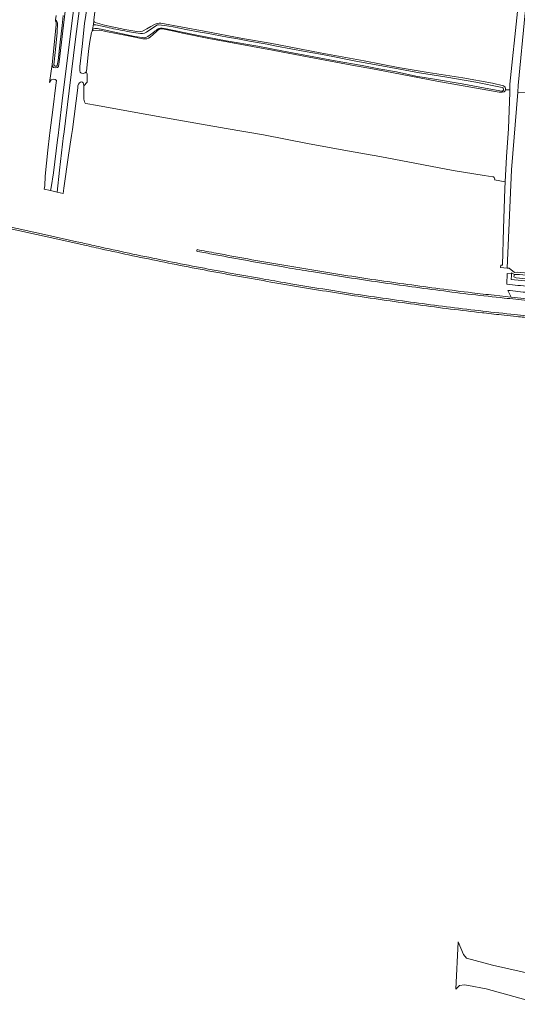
# Model space of a CAD drawing. Header units: metres. Extents: x 149984 to 156489, y 469398 to 478068.
# Tile 1 of 256: x 151226 to 151459, y 470592 to 471054. Entities that reach past the tile are written whole.
import ezdxf

# ---------------------------------------------------------------- set-up
doc = ezdxf.new("R2010")
doc.units = ezdxf.units.M
doc.header["$LTSCALE"] = 0.75
for name, color, linetype, lineweight in [('B-WE-GR-GRAS-GV', 252, 'Continuous', 13), ('B-WE-GR-GROENVOORZIENING-GV', 252, 'Continuous', 18), ('B-WE-OG-TERREIN_OEVER-GV', 252, 'Continuous', 18), ('B-WE-OG-WATER-GV', 252, 'Continuous', 18), ('B-WE-OG-WATER_SLOOT-GV', 252, 'Continuous', 18), ('B-WE-OG-WEG-GV', 252, 'Continuous', 18), ('B-WE-VH-GESLOTENVERHARDING_ASFALT-GV', 252, 'Continuous', 18), ('B-WE-VH-HALFVERHARDING-GV', 252, 'Continuous', 18), ('B-WE-VH-ONVERHARD_ZAND-GV', 252, 'Continuous', 18)]:
    doc.layers.add(name, color=color, linetype=linetype, lineweight=lineweight)

msp = doc.modelspace()

# ---------------------------------------------------------------- linework, layer by layer
at = {"layer": 'B-WE-GR-GRAS-GV', "flags": 128}
for points in [[(151261.546, 471060.534), (151260.792, 471054.271), (151260.725, 471053.718), (151261.03, 471053.295), (151261.428, 471053.081), (151265.744, 471051.814), (151275.301, 471049.848), (151280.851, 471048.885), (151282.046, 471048.731), (151283.51, 471049.039), (151285.668, 471050.157), (151287.557, 471051.274), (151289.445, 471052.392), (151290.447, 471052.661), (151291.333, 471052.777), (151292.239, 471052.854), (151312.567, 471049.074), (151330.577, 471045.641), (151343.466, 471043.362), (151366.987, 471038.856), (151387.561, 471035.034), (151403.537, 471032.026), (151417.624, 471029.706), (151433.882, 471027.071), (151447.845, 471024.608), (151452.982, 471023.418), (151453.815, 471022.702), (151453.978, 471022.008), (151453.887, 471021.545), (151455.933, 471021.478), (151456.02, 471024.127), (151463.206, 471092.502)], [(151809.582, 470939.211), (151813.682, 470940.003), (151815.918, 470940.368), (151815.893, 470940.42), (151815.893, 471008.683), (151813.537, 471008.881), (151810.199, 471009.161), (151810.024, 471019.659), (151459.815, 471020.362), (151459.763, 471020.362), (151456.716, 470984.026), (151454.736, 470937.876), (151455.639, 470937.819), (151458.127, 470935.728), (151459.423, 470935.906), (151473.31, 470934.706), (151505.42, 470931.93)]]:
    msp.add_lwpolyline(points, dxfattribs=at)
msp.add_lwpolyline([(151256.016, 471023.37), (151256.02, 471023.34), (151256.077, 471019.612), (151256.019, 471017.81), (151256.092, 471017.179), (151256.166, 471016.549), (151256.338, 471015.916), (151256.497, 471015.551), (151256.732, 471015.281), (151257.013, 471015.135), (151262.473, 471014.118), (151282.122, 471010.568), (151296.989, 471007.881), (151322.864, 471003.312), (151340.315, 471000.33), (151360.977, 470996.245), (151379.814, 470992.861), (151394.888, 470990.213), (151415.435, 470986.372), (151429.405, 470983.608), (151443.935, 470981.255), (151447.97, 470980.706), (151448.312, 470980.681), (151448.607, 470980.425), (151448.769, 470980.077), (151448.841, 470979.553), (151448.818, 470979.236), (151453.819, 470978.35), (151454.332, 470990.04), (151455.332, 471003.28), (151455.894, 471020.303), (151455.933, 471021.478), (151453.887, 471021.545), (151453.798, 471021.087), (151453.348, 471020.588), (151452.35, 471020.33), (151450.99, 471020.33), (151421.739, 471025.632), (151393.295, 471031.034), (151381.809, 471033.129), (151361.837, 471036.843), (151344.629, 471040.132), (151314.755, 471045.607), (151302.3, 471048.08), (151298.35, 471048.99), (151292.96, 471050.12), (151292.253, 471050.053), (151291.582, 471049.912), (151290.743, 471049.459), (151289.952, 471048.775), (151287.119, 471046.288), (151286.4, 471045.775), (151285.663, 471045.487), (151285.04, 471045.361), (151284.384, 471045.361), (151283.656, 471045.429), (151276.119, 471046.955), (151266.319, 471048.871), (151263.711, 471049.448), (151263.123, 471049.503), (151260.742, 471049.337), (151260.263, 471049.179), (151260.027, 471049.011), (151259.871, 471048.792), (151259.719, 471048.35), (151258.833, 471044.213), (151258.48, 471042.011), (151258.307, 471039.659), (151257.45, 471031.629), (151257.22, 471030.313), (151257.081, 471029.995), (151257.665, 471028.904), (151257.605, 471025.114)], close=True, dxfattribs=at)
at = {"layer": 'B-WE-GR-GROENVOORZIENING-GV', "flags": 128}
for points in [[(150769.741, 471056.463), (150817.389, 471045.905), (150866.005, 471035.133), (150914.191, 471024.452), (150962.696, 471013.674), (151011.085, 471002.935), (151059.334, 470992.253), (151107.73, 470981.513), (151155.982, 470970.815), (151204.512, 470960.031), (151233.862, 470953.575), (151237.377, 470952.791), (151255.168, 470948.867)], [(151252.749, 470950.22), (151237.55, 470953.572), (151234.035, 470954.356), (151204.685, 470960.812), (151156.196, 470971.587), (151156.155, 470971.596), (151107.903, 470982.294), (151059.507, 470993.034), (151059.376, 470993.063), (151011.258, 471003.716), (150962.87, 471014.455), (150962.622, 471014.51), (150914.364, 471025.233), (150866.178, 471035.914), (150865.965, 471035.961), (150817.562, 471046.686), (150769.915, 471057.244)], [(151474.261, 470930.699), (151456.627, 470932.542), (151456.718, 470934.442), (151456.75, 470935.115), (151454.678, 470935.356), (151454.563, 470930.31)], [(151454.94, 470927.393), (151456.617, 470924.242)], [(151443.143, 470916.864), (151443.74, 470916.796)]]:
    msp.add_lwpolyline(points, dxfattribs=at)
at = {"layer": 'B-WE-GR-GROENVOORZIENING-GV'}
for points in [[(151259.798, 470948.664, 0.000616), (151252.749, 470950.22)], [(151255.168, 470948.867, -0.0008559), (151259.624, 470947.883)], [(151259.624, 470947.883, -0.0006894), (151264.077, 470946.884)], [(151264.252, 470947.665, 0.0006413), (151259.798, 470948.664)], [(151264.077, 470946.884, 0.0028877), (151278.944, 470943.659)], [(151279.111, 470944.441, -0.0029535), (151264.252, 470947.665)], [(151278.944, 470943.659, 0.0028746), (151293.848, 470940.608)], [(151294.006, 470941.392, -0.0028895), (151279.111, 470944.441)], [(151308.872, 470938.457, -0.0027568), (151294.006, 470941.392)], [(151293.848, 470940.608, 0.0026906), (151308.722, 470937.672)], [(151308.722, 470937.672, 0.0027432), (151323.627, 470934.899)], [(151323.77, 470935.686, -0.0027566), (151308.872, 470938.457)], [(151323.627, 470934.899, 0.0015616), (151338.343, 470932.266)], [(151338.482, 470933.054, -0.0016279), (151323.77, 470935.686)], [(151338.343, 470932.266, 0.0015502), (151353.076, 470929.727)], [(151349.982, 470931.064, -0.0012929), (151338.482, 470933.054)], [(151353.21, 470930.516, -0.0006022), (151349.982, 470931.064)], [(151353.076, 470929.727, 0.0018125), (151368.019, 470927.25)], [(151368.146, 470928.04, -0.0017374), (151353.21, 470930.516)], [(151368.019, 470927.25, 0.0017367), (151382.979, 470924.88)], [(151383.099, 470925.671, -0.0018131), (151368.146, 470928.04)], [(151454.563, 470930.31, 0.0015536), (151464.881, 470929.202)], [(151464.586, 470926.372, -0.0013545), (151454.94, 470927.393)], [(151382.979, 470924.88, 0.0013984), (151397.992, 470922.705)], [(151398.106, 470923.497, -0.0014642), (151383.099, 470925.671)], [(151397.992, 470922.705, 0.0013984), (151413.017, 470920.616)], [(151413.126, 470921.409, -0.0014551), (151398.106, 470923.497)], [(151456.617, 470924.242, 0.0011029), (151468.465, 470923.015)], [(151413.017, 470920.616, 0.0033258), (151428.068, 470918.64)], [(151428.167, 470919.434, -0.0032626), (151413.126, 470921.409)], [(151428.068, 470918.64, 0.0033253), (151443.143, 470916.864)], [(151443.232, 470917.659, -0.003262), (151428.167, 470919.434)], [(151458.315, 470916.023, -0.0025256), (151443.232, 470917.659)], [(151443.74, 470916.796, 0.0006251), (151448.48, 470916.267)], [(151448.48, 470916.267, 0.000648), (151453.221, 470915.754)], [(151453.221, 470915.754, 0.0010195), (151459.144, 470915.134)], [(151463.452, 470915.501, -0.0007903), (151458.315, 470916.023)], [(151459.144, 470915.134, 0.0012557), (151466.24, 470914.423)]]:
    msp.add_lwpolyline(points, format="xyb", dxfattribs=at)
at = {"layer": 'B-WE-OG-TERREIN_OEVER-GV', "flags": 128}
for points in [[(151242.68, 471053.766), (151243, 471053.042), (151243.117, 471052.203), (151242.882, 471050.407), (151241.166, 471033.454), (151241.321, 471032.618), (151241.79, 471032.036), (151242.731, 471031.82), (151243.631, 471031.99), (151244.18, 471032.453), (151244.49, 471034.57), (151247.65, 471061.12)], [(151246.328, 471056.327), (151245.872, 471051.676), (151244.937, 471043.823), (151243.954, 471035.333), (151243.593, 471032.945)], [(151241.94, 471033.233), (151242.748, 471040.446), (151243.562, 471048.47), (151243.685, 471052.753)], [(151242.758, 471054.279), (151242.68, 471053.766)], [(151260.149, 471049.836), (151260.027, 471049.011), (151260.263, 471049.179), (151260.742, 471049.337), (151263.123, 471049.503), (151263.711, 471049.448), (151266.319, 471048.871), (151276.119, 471046.955), (151283.656, 471045.429), (151284.384, 471045.361), (151285.04, 471045.361), (151285.663, 471045.487), (151286.4, 471045.775), (151287.119, 471046.288), (151289.952, 471048.775), (151290.743, 471049.459), (151291.582, 471049.912), (151292.253, 471050.053), (151292.96, 471050.12), (151298.35, 471048.99), (151302.3, 471048.08), (151314.755, 471045.607), (151344.629, 471040.132), (151361.837, 471036.843), (151381.809, 471033.129), (151393.295, 471031.034), (151421.739, 471025.632), (151450.99, 471020.33), (151452.35, 471020.33), (151453.348, 471020.588), (151453.798, 471021.087), (151453.887, 471021.545), (151453.978, 471022.008), (151453.815, 471022.702), (151452.982, 471023.418), (151447.845, 471024.608), (151433.882, 471027.071), (151417.624, 471029.706), (151403.537, 471032.026), (151387.561, 471035.034), (151366.987, 471038.856), (151343.466, 471043.362), (151330.577, 471045.641), (151312.567, 471049.074), (151292.239, 471052.854), (151291.333, 471052.777), (151290.447, 471052.661), (151289.445, 471052.392), (151287.557, 471051.274), (151285.668, 471050.157), (151283.51, 471049.039), (151282.046, 471048.731), (151280.851, 471048.885), (151275.301, 471049.848), (151265.744, 471051.814), (151261.428, 471053.081), (151261.03, 471053.295), (151260.725, 471053.718), (151260.516, 471052.311)], [(151283.653, 471047.865), (151284.581, 471048.088), (151285.518, 471048.514), (151290.23, 471051.817)], [(151291.131, 471051.977), (151293.842, 471051.659), (151297.921, 471051.041), (151303.973, 471049.836), (151310.702, 471048.525), (151313.543, 471048.023), (151323.444, 471046.258), (151328.311, 471045.401), (151333.727, 471044.353), (151342, 471042.9), (151346.43, 471042.045), (151353.224, 471040.781), (151359.891, 471039.502), (151367.046, 471038.257), (151372.954, 471037.087), (151379.752, 471035.792), (151383.732, 471034.987), (151395.807, 471032.72), (151404.318, 471031.135), (151413.556, 471029.493), (151426.391, 471027.369), (151439.998, 471025.152), (151452.326, 471022.608)], [(151284.462, 471045.932), (151280.01, 471046.509), (151271.947, 471048.313), (151264.113, 471049.977), (151262.46, 471050.273)], [(151452.115, 471020.907), (151444.372, 471022.331), (151433.629, 471024.294), (151420.531, 471026.525), (151411.761, 471027.946), (151402.741, 471029.929), (151394.405, 471031.362), (151386.631, 471032.88), (151373.948, 471035.094), (151349.808, 471039.678), (151337.72, 471041.934), (151322.847, 471044.563), (151308.295, 471047.382), (151294.751, 471050.182), (151292.789, 471050.433)], [(151474.286, 470931.731), (151458.906, 470933.224), (151457.863, 470933.753), (151457.957, 470934.29), (151458.059, 470934.878), (151456.77, 470935.542), (151456.75, 470935.115), (151456.718, 470934.442), (151456.627, 470932.542), (151474.261, 470930.699)]]:
    msp.add_lwpolyline(points, dxfattribs=at)
at = {"layer": 'B-WE-OG-TERREIN_OEVER-GV'}
for points in [[(151243.685, 471052.753, 0.2023703), (151242.758, 471054.279)], [(151260.516, 471052.311, 0.0469495), (151260.886, 471052.055)], [(151260.886, 471052.055, -0.0525271), (151266.849, 471050.838)], [(151290.23, 471051.817, -0.1769307), (151291.131, 471051.977)], [(151262.46, 471050.273, 0.176795), (151260.149, 471049.836)], [(151266.849, 471050.838, 0.0041266), (151275.336, 471049.169)], [(151275.336, 471049.169, 0.034266), (151283.653, 471047.865)], [(151289.931, 471049.41, -0.0389443), (151285.523, 471046.234)], [(151292.789, 471050.433, 0.2316583), (151289.931, 471049.41)], [(151285.523, 471046.234, -0.148427), (151284.462, 471045.932)], [(151243.593, 471032.945, -0.6548226), (151241.94, 471033.233)], [(151452.326, 471022.608, -0.9742379), (151452.115, 471020.907)]]:
    msp.add_lwpolyline(points, format="xyb", dxfattribs=at)
at = {"layer": 'B-WE-OG-WATER-GV', "flags": 128}
msp.add_lwpolyline([(151504.557, 470930.663), (151460.417, 470934.878), (151458.059, 470934.878), (151457.957, 470934.29), (151457.863, 470933.753), (151458.906, 470933.224), (151474.286, 470931.731)], dxfattribs=at)
at = {"layer": 'B-WE-OG-WATER_SLOOT-GV', "flags": 128}
for points in [[(151243.068, 471056.31), (151242.758, 471054.279)], [(151243.593, 471032.945), (151243.954, 471035.333), (151244.937, 471043.823), (151245.872, 471051.676), (151246.328, 471056.327)], [(151243.685, 471052.753), (151243.562, 471048.47), (151242.748, 471040.446), (151241.94, 471033.233)], [(151260.516, 471052.311), (151260.149, 471049.836)], [(151290.23, 471051.817), (151285.518, 471048.514), (151284.581, 471048.088), (151283.653, 471047.865)], [(151452.326, 471022.608), (151439.998, 471025.152), (151426.391, 471027.369), (151413.556, 471029.493), (151404.318, 471031.135), (151395.807, 471032.72), (151383.732, 471034.987), (151379.752, 471035.792), (151372.954, 471037.087), (151367.046, 471038.257), (151359.891, 471039.502), (151353.224, 471040.781), (151346.43, 471042.045), (151342, 471042.9), (151333.727, 471044.353), (151328.311, 471045.401), (151323.444, 471046.258), (151313.543, 471048.023), (151310.702, 471048.525), (151303.973, 471049.836), (151297.921, 471051.041), (151293.842, 471051.659), (151291.131, 471051.977)], [(151262.46, 471050.273), (151264.113, 471049.977), (151271.947, 471048.313), (151280.01, 471046.509), (151284.462, 471045.932)], [(151292.789, 471050.433), (151294.751, 471050.182), (151308.295, 471047.382), (151322.847, 471044.563), (151337.72, 471041.934), (151349.808, 471039.678), (151373.948, 471035.094)], [(151373.948, 471035.094), (151386.631, 471032.88), (151394.405, 471031.362), (151402.741, 471029.929), (151411.761, 471027.946), (151420.531, 471026.525), (151433.629, 471024.294), (151444.372, 471022.331), (151452.115, 471020.907)], [(151468.062, 470606.198), (151447.763, 470610.773), (151435.67, 470614.028), (151434.135, 470615.653), (151431.736, 470621.636), (151430.531, 470599.49), (151432.386, 470601.116), (151434.653, 470601.416), (151436.584, 470601.216), (151444.881, 470599.559), (151470.865, 470592.34)]]:
    msp.add_lwpolyline(points, dxfattribs=at)
at = {"layer": 'B-WE-OG-WATER_SLOOT-GV'}
for points in [[(151242.758, 471054.279, -0.2023703), (151243.685, 471052.753)], [(151260.886, 471052.055, -0.0469495), (151260.516, 471052.311)], [(151266.849, 471050.838, 0.0525271), (151260.886, 471052.055)], [(151291.131, 471051.977, 0.1769307), (151290.23, 471051.817)], [(151260.149, 471049.836, -0.176795), (151262.46, 471050.273)], [(151275.336, 471049.169, -0.0041266), (151266.849, 471050.838)], [(151283.653, 471047.865, -0.034266), (151275.336, 471049.169)], [(151285.523, 471046.234, 0.0389443), (151289.931, 471049.41)], [(151289.931, 471049.41, -0.2316583), (151292.789, 471050.433)], [(151284.462, 471045.932, 0.148427), (151285.523, 471046.234)], [(151241.94, 471033.233, 0.6548226), (151243.593, 471032.945)], [(151452.115, 471020.907, 0.9742379), (151452.326, 471022.608)]]:
    msp.add_lwpolyline(points, format="xyb", dxfattribs=at)
at = {"layer": 'B-WE-OG-WEG-GV', "flags": 128}
for points in [[(151247.65, 471061.12), (151244.49, 471034.57), (151244.18, 471032.453), (151243.631, 471031.99), (151242.731, 471031.82), (151241.79, 471032.036), (151241.321, 471032.618), (151241.166, 471033.454), (151239.984, 471024.957), (151240.647, 471026.121), (151241.78, 471026.493), (151242.53, 471026.353), (151243.191, 471025.846), (151242.93, 471023.68), (151241.525, 471012.082), (151240.151, 471001.254), (151239.993, 471000), (151239.14, 470993.22), (151238.56, 470987.1), (151237.98, 470980.98), (151237.684, 470976.41), (151237.488, 470974.907), (151240.406, 470974.208), (151240.691, 470975.641), (151241.83, 470982.48), (151243.74, 470998.03), (151243.97, 471000), (151245.9, 471016.29), (151248.78, 471040.22), (151252.87, 471072.71)], [(151255.68, 471073.03), (151252.12, 471045.21), (151249.14, 471020.98), (151246.6, 471000.54), (151246.538, 471000), (151244.69, 470983.83), (151243.6, 470973.487), (151246.427, 470972.848), (151246.667, 470975.405), (151248.908, 470990.804), (151250.273, 471000), (151250.68, 471002.85), (151253.17, 471022.45), (151253.3, 471023.37), (151253.62, 471024.14), (151254.06, 471024.8), (151254.45, 471025.13), (151254.99, 471025.2), (151255.37, 471025.07), (151255.69, 471024.85), (151255.88, 471024.39), (151256.016, 471023.37), (151257.605, 471025.114), (151257.665, 471028.904), (151257.081, 471029.995), (151257.007, 471029.826), (151256.654, 471029.547), (151256.214, 471029.355), (151255.706, 471029.235), (151254.995, 471029.257), (151254.575, 471029.446), (151254.321, 471029.808), (151254.174, 471030.377), (151254.131, 471031.169), (151254.182, 471032.425), (151255.208, 471041.908), (151256.415, 471052.598), (151257.569, 471060.518)]]:
    msp.add_lwpolyline(points, dxfattribs=at)
at = {"layer": 'B-WE-VH-GESLOTENVERHARDING_ASFALT-GV', "flags": 128}
msp.add_lwpolyline([(151252.87, 471072.71), (151248.78, 471040.22), (151245.9, 471016.29), (151243.97, 471000), (151243.74, 470998.03), (151241.83, 470982.48), (151240.691, 470975.641), (151240.406, 470974.208), (151243.6, 470973.487), (151244.69, 470983.83), (151246.538, 471000), (151246.6, 471000.54), (151249.14, 471020.98), (151252.12, 471045.21), (151255.68, 471073.03)], dxfattribs=at)
at = {"layer": 'B-WE-VH-HALFVERHARDING-GV', "flags": 128}
for points in [[(151309.217, 470946.532), (151309.141, 470946.14), (151309.066, 470945.747), (151309.543, 470945.655), (151310.477, 470945.477), (151311.411, 470945.3), (151312.345, 470945.123), (151313.279, 470944.947), (151314.214, 470944.772), (151315.148, 470944.597), (151316.083, 470944.423), (151317.018, 470944.25), (151317.953, 470944.078)], [(151456.617, 470924.242), (151448.534, 470925.106)]]:
    msp.add_lwpolyline(points, dxfattribs=at)
at = {"layer": 'B-WE-VH-HALFVERHARDING-GV'}
for points in [[(151318.099, 470944.865, -0.0017), (151309.217, 470946.532)], [(151317.953, 470944.078, 0.0016), (151332.909, 470941.338)], [(151333.05, 470942.126, -0.0015477), (151318.099, 470944.865)], [(151332.909, 470941.338, 0.0015239), (151347.882, 470938.691)], [(151348.018, 470939.479, -0.0015358), (151333.05, 470942.126)], [(151347.882, 470938.691, 0.0006444), (151351.155, 470938.135)], [(151363.006, 470936.971, -0.0016011), (151348.018, 470939.479)], [(151351.155, 470938.135, 0.0012881), (151362.876, 470936.181)], [(151362.876, 470936.181, 0.0016759), (151377.885, 470933.768)], [(151378.009, 470934.558, -0.0015466), (151363.006, 470936.971)], [(151377.885, 470933.768, 0.0024623), (151392.937, 470931.499)], [(151393.054, 470932.291, -0.0024732), (151378.009, 470934.558)], [(151392.937, 470931.499, 0.0025269), (151408.011, 470929.381)], [(151408.12, 470930.174, -0.0024632), (151393.054, 470932.291)], [(151408.011, 470929.381, 0.0023265), (151423.07, 470927.342)], [(151423.171, 470928.135, -0.0023277), (151408.12, 470930.174)], [(151423.07, 470927.342, 0.0023832), (151438.148, 470925.444)], [(151438.241, 470926.239, -0.0023845), (151423.171, 470928.135)], [(151438.148, 470925.444, 0.0012493), (151453.263, 470923.793)], [(151443.387, 470925.668, -0.0005759), (151438.241, 470926.239)], [(151448.534, 470925.106, -0.000405), (151443.387, 470925.668)], [(151453.263, 470923.793, 0.0009598), (151464.197, 470922.647)], [(151468.465, 470923.015, -0.0011029), (151456.617, 470924.242)]]:
    msp.add_lwpolyline(points, format="xyb", dxfattribs=at)
at = {"layer": 'B-WE-VH-ONVERHARD_ZAND-GV', "flags": 128}
msp.add_lwpolyline([(151454.736, 470937.876), (151456.716, 470984.026), (151459.763, 471020.362), (151459.93, 471023.599), (151466.482, 471091.868), (151464.341, 471092.282), (151463.206, 471092.502), (151456.02, 471024.127), (151455.933, 471021.478), (151455.894, 471020.303), (151455.332, 471003.28), (151454.332, 470990.04), (151453.819, 470978.35), (151453.672, 470975.006), (151452.964, 470956.407), (151452.465, 470939.176), (151451.693, 470939.219), (151451.556, 470938.078)], close=True, dxfattribs=at)

doc.saveas('drawing.dxf')
